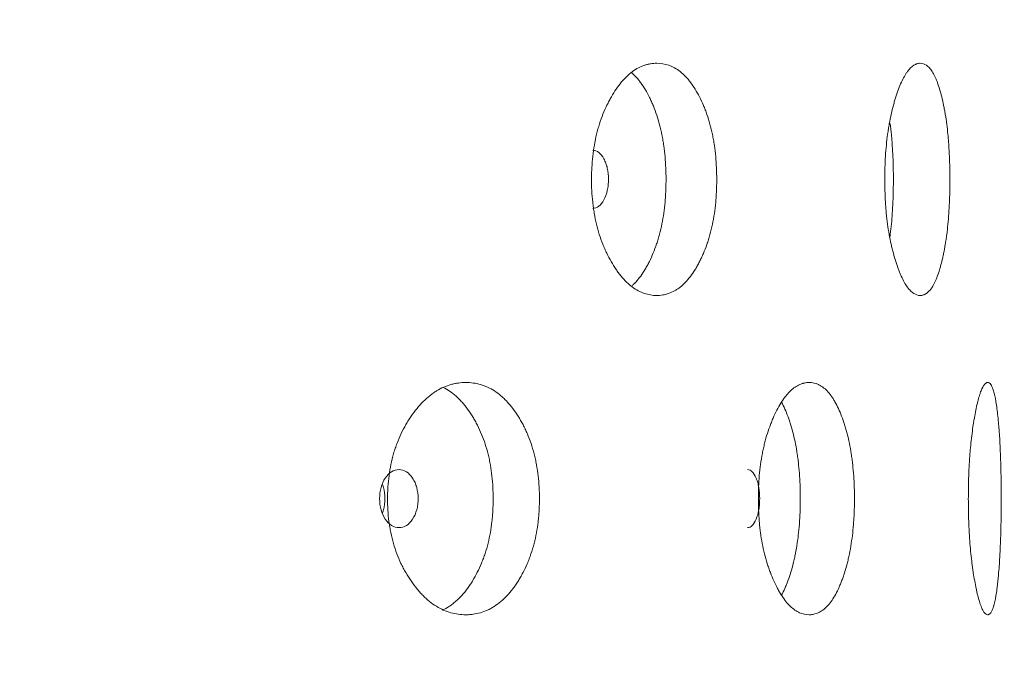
# Model space of a CAD drawing. Header units: millimetres. Extents: x 4 to 1188, y 1 to 840.
# Tile 131 of 203: x 737.26 to 742.11, y 397.43 to 400.57. Entities that reach past the tile are written whole.
import ezdxf

# ---------------------------------------------------------------- set-up
doc = ezdxf.new("R2010")
doc.units = ezdxf.units.MM
doc.layers.add('1', color=7, linetype='Continuous')
doc.styles.add('Arial Unicode MS', font='Arial Unicode MS')
doc.dimstyles.get("Standard").update_dxf_attribs({"dimtxt": 0.18, "dimasz": 0.18, "dimexe": 0.18, "dimexo": 0.0625, "dimgap": 0.09, "dimtad": 0, "dimtih": 1, "dimtoh": 1, "dimdec": 4, "dimzin": 0, "dimdsep": 46, "dimtxsty": 'Standard', "dimcen": 0.09, "dimadec": 0, "dimazin": 0, "dimtfac": 1, "dimtdec": 4, "dimtofl": 0, "dimtmove": 0, "dimatfit": 3, "dimfxl": 0, "dimtolj": 1, "dimtzin": 0, "dimarcsym": 0})

# ---------------------------------------------------------------- blocks, each defined once
blk = doc.blocks.new('_U11')
at = {"layer": '1', "color": 18, "lineweight": 35}
for p, q in [((743.0685, 423.5025), (763.1443, 423.5025)), ((761.1443, 423.5025), (761.1443, 282.0239)), ((742.4257, 282.0239), (763.1443, 282.0239))]:
    blk.add_line(p, q, dxfattribs=at)
at = {"layer": '1', "color": 18, "lineweight": 70}
for points in [[(761.1443, 423.5025), (761.9203, 420.0025), (760.3684, 420.0025)], [(761.1443, 282.0239), (760.3684, 285.5239), (761.9203, 285.5239)]]:
    blk.add_solid(points, dxfattribs=at)
at = {"layer": '1', "color": 18, "linetype": 'Continuous', "lineweight": 13, "insert": (760.3895, 347.4111), "char_height": 5, "attachment_point": 7, "rotation": 90, "line_spacing_factor": 1.047437, "style": 'Arial Unicode MS'}
blk.add_mtext('\\fArial Unicode MS|b0|i0;\\W1.0000;990', dxfattribs=at)

msp = doc.modelspace()

# ---------------------------------------------------------------- linework, layer by layer
at = {"layer": '1', "color": 154, "linetype": 'Continuous', "lineweight": 13}
for points, knots in [([(740.6942, 399.7881), (740.6942, 399.7857), (740.6942, 399.7834), (740.6942, 399.7786), (740.6941, 399.7714), (740.6939, 399.7548), (740.6931, 399.731), (740.692, 399.7121), (740.6911, 399.6979), (740.6907, 399.6932), (740.69, 399.6838), (740.6895, 399.6792), (740.6856, 399.6373), (740.6803, 399.6014), (740.6694, 399.5496), (740.6654, 399.5326), (740.6596, 399.5119), (740.6585, 399.5077), (740.6561, 399.4995), (740.6524, 399.4873), (740.6485, 399.4755), (740.6404, 399.4524), (740.6346, 399.4375), (740.6255, 399.4161), (740.6223, 399.4091), (740.6159, 399.3954), (740.6126, 399.3886), (740.6058, 399.3754), (740.6023, 399.3689), (740.5969, 399.3594), (740.5951, 399.3563), (740.5915, 399.3501), (740.5897, 399.3471), (740.5804, 399.3321), (740.5728, 399.3209), (740.549, 399.2896), (740.532, 399.272), (740.5116, 399.256), (740.5093, 399.2542), (740.5047, 399.2509), (740.4978, 399.2461), (740.4908, 399.2419), (740.4767, 399.2342), (740.4672, 399.2299), (740.4478, 399.2233), (740.4381, 399.2208), (740.4232, 399.2184), (740.4182, 399.2178), (740.4107, 399.2172), (740.4082, 399.217), (740.4031, 399.2168), (740.4006, 399.2168), (740.3779, 399.2168), (740.3578, 399.22), (740.3278, 399.2302), (740.3178, 399.2345), (740.2979, 399.2452), (740.2882, 399.2514), (740.2596, 399.2726), (740.2368, 399.2947), (740.2154, 399.322), (740.2069, 399.3333), (740.2027, 399.3392), (740.1904, 399.3573), (740.1825, 399.3699), (740.1674, 399.3963), (740.1601, 399.4101), (740.1497, 399.4316), (740.1446, 399.4426), (740.1397, 399.454), (740.1365, 399.4616), (740.135, 399.4655), (740.121, 399.5006), (740.1106, 399.5334), (740.0981, 399.5852), (740.0936, 399.6073), (740.0898, 399.6301), (740.0884, 399.6393), (740.0877, 399.6439), (740.0858, 399.6578), (740.0846, 399.6671), (740.0796, 399.7137), (740.0773, 399.7606), (740.078, 399.808), (740.0785, 399.827), (740.0789, 399.8365), (740.0804, 399.8649), (740.0819, 399.8836), (740.0881, 399.939), (740.0943, 399.975), (740.1039, 400.0144), (740.105, 400.0188), (740.1073, 400.0274), (740.1107, 400.0403), (740.1145, 400.0528), (740.1224, 400.0775), (740.1281, 400.0934), (740.1403, 400.124), (740.1468, 400.1389), (740.1572, 400.1603), (740.1608, 400.1674), (740.1663, 400.1777), (740.1681, 400.1812), (740.1719, 400.188), (740.1738, 400.1913), (740.1909, 400.2211), (740.2072, 400.245), (740.2333, 400.2763), (740.2423, 400.2861), (740.2539, 400.2972), (740.2562, 400.2994), (740.2609, 400.3036), (740.2632, 400.3056), (740.2703, 400.3116), (740.275, 400.3153), (740.2989, 400.3328), (740.3185, 400.343), (740.3434, 400.3514), (740.351, 400.3536), (740.3585, 400.3553), (740.3636, 400.3564), (740.3661, 400.3568), (740.3788, 400.3589), (740.3889, 400.3597), (740.4189, 400.3596), (740.4387, 400.3565), (740.4607, 400.3488), (740.4632, 400.3479), (740.468, 400.3459), (740.4752, 400.3429), (740.4918, 400.3345), (740.5147, 400.3192), (740.5364, 400.2993), (740.5511, 400.2831), (740.5572, 400.2756), (740.5613, 400.2705), (740.5633, 400.2679), (740.5814, 400.2441), (740.596, 400.2201), (740.6163, 400.1806), (740.6228, 400.1668), (740.6305, 400.1487), (740.632, 400.1451), (740.635, 400.1377), (740.6394, 400.1266), (740.6435, 400.1152), (740.6569, 400.0767), (740.6659, 400.0439), (740.675, 400.0003), (740.6767, 399.9915), (740.6798, 399.9736), (740.6813, 399.9645), (740.6853, 399.9374), (740.6875, 399.9191), (740.6926, 399.8637), (740.6942, 399.8262), (740.6942, 399.7881)], [0, 0, 0, 0, 0.001953, 0.001953, 0.003906, 0.007813, 0.015625, 0.023438, 0.023438, 0.027344, 0.027344, 0.03125, 0.03125, 0.0625, 0.0625, 0.078125, 0.078125, 0.082031, 0.082031, 0.085938, 0.09375, 0.09375, 0.109375, 0.109375, 0.117188, 0.117188, 0.125, 0.125, 0.132813, 0.132813, 0.136719, 0.136719, 0.140625, 0.140625, 0.15625, 0.15625, 0.1875, 0.1875, 0.191406, 0.191406, 0.195313, 0.203125, 0.203125, 0.21875, 0.21875, 0.234375, 0.234375, 0.242188, 0.242188, 0.246094, 0.246094, 0.25, 0.25, 0.28125, 0.28125, 0.296875, 0.296875, 0.3125, 0.3125, 0.34375, 0.351563, 0.351563, 0.359375, 0.359375, 0.375, 0.375, 0.390625, 0.390625, 0.398438, 0.402344, 0.402344, 0.40625, 0.40625, 0.4375, 0.4375, 0.453125, 0.457031, 0.457031, 0.460937, 0.460937, 0.46875, 0.46875, 0.5, 0.507812, 0.507812, 0.515625, 0.515625, 0.53125, 0.53125, 0.5625, 0.5625, 0.566406, 0.566406, 0.570313, 0.578125, 0.578125, 0.59375, 0.59375, 0.609375, 0.609375, 0.617187, 0.617187, 0.621094, 0.621094, 0.625, 0.625, 0.65625, 0.65625, 0.671875, 0.671875, 0.675781, 0.675781, 0.679687, 0.679687, 0.6875, 0.6875, 0.71875, 0.71875, 0.726562, 0.730469, 0.730469, 0.734375, 0.734375, 0.75, 0.75, 0.78125, 0.78125, 0.785156, 0.785156, 0.789062, 0.796875, 0.8125, 0.828125, 0.835937, 0.839844, 0.839844, 0.84375, 0.84375, 0.875, 0.875, 0.890625, 0.890625, 0.894531, 0.894531, 0.898437, 0.90625, 0.90625, 0.9375, 0.9375, 0.945312, 0.945312, 0.953125, 0.953125, 0.96875, 0.96875, 1, 1, 1, 1]), ([(741.8421, 399.7881), (741.8421, 399.7857), (741.8421, 399.7834), (741.8421, 399.7786), (741.8421, 399.7714), (741.842, 399.7548), (741.8416, 399.731), (741.8411, 399.7121), (741.8406, 399.6979), (741.8405, 399.6932), (741.8401, 399.6838), (741.8399, 399.6792), (741.8381, 399.6373), (741.8356, 399.6014), (741.8305, 399.5496), (741.8286, 399.5326), (741.8259, 399.5119), (741.8253, 399.5077), (741.8242, 399.4995), (741.8224, 399.4873), (741.8206, 399.4755), (741.8167, 399.4524), (741.814, 399.4375), (741.8096, 399.4161), (741.8081, 399.4091), (741.805, 399.3954), (741.8034, 399.3886), (741.8001, 399.3754), (741.7984, 399.3689), (741.7958, 399.3594), (741.795, 399.3563), (741.7932, 399.3501), (741.7923, 399.3471), (741.7878, 399.3321), (741.7841, 399.3209), (741.7724, 399.2896), (741.764, 399.272), (741.7537, 399.256), (741.7526, 399.2542), (741.7503, 399.2509), (741.7468, 399.2461), (741.7432, 399.2419), (741.7361, 399.2342), (741.7313, 399.2299), (741.7214, 399.2233), (741.7164, 399.2208), (741.7088, 399.2184), (741.7062, 399.2178), (741.7023, 399.2172), (741.701, 399.217), (741.6984, 399.2168), (741.697, 399.2168), (741.6853, 399.2168), (741.6747, 399.22), (741.6588, 399.2302), (741.6535, 399.2345), (741.6428, 399.2452), (741.6376, 399.2514), (741.6222, 399.2726), (741.6098, 399.2947), (741.5981, 399.322), (741.5934, 399.3333), (741.5911, 399.3392), (741.5844, 399.3573), (741.58, 399.3699), (741.5716, 399.3963), (741.5676, 399.4101), (741.5618, 399.4316), (741.559, 399.4426), (741.5563, 399.454), (741.5545, 399.4616), (741.5536, 399.4655), (741.5458, 399.5006), (741.54, 399.5334), (741.5329, 399.5852), (741.5303, 399.6073), (741.5282, 399.6301), (741.5274, 399.6393), (741.527, 399.6439), (741.5259, 399.6578), (741.5253, 399.6671), (741.5225, 399.7137), (741.5212, 399.7606), (741.5216, 399.808), (741.5218, 399.827), (741.5221, 399.8365), (741.5229, 399.8649), (741.5238, 399.8836), (741.5273, 399.939), (741.5308, 399.975), (741.5362, 400.0144), (741.5368, 400.0188), (741.5381, 400.0274), (741.54, 400.0403), (741.5421, 400.0528), (741.5465, 400.0775), (741.5497, 400.0934), (741.5566, 400.124), (741.5602, 400.1389), (741.566, 400.1603), (741.568, 400.1674), (741.571, 400.1777), (741.5721, 400.1812), (741.5741, 400.188), (741.5752, 400.1913), (741.5847, 400.2211), (741.5936, 400.245), (741.6079, 400.2763), (741.6128, 400.2861), (741.6191, 400.2972), (741.6204, 400.2994), (741.6229, 400.3036), (741.6242, 400.3056), (741.628, 400.3116), (741.6305, 400.3153), (741.6434, 400.3328), (741.6538, 400.343), (741.6671, 400.3514), (741.671, 400.3536), (741.675, 400.3553), (741.6777, 400.3564), (741.679, 400.3568), (741.6857, 400.3589), (741.6909, 400.3597), (741.7066, 400.3596), (741.7168, 400.3565), (741.728, 400.3488), (741.7292, 400.3479), (741.7317, 400.3459), (741.7354, 400.3429), (741.7438, 400.3345), (741.7553, 400.3192), (741.7661, 400.2993), (741.7734, 400.2831), (741.7764, 400.2756), (741.7784, 400.2705), (741.7794, 400.2679), (741.7883, 400.2441), (741.7954, 400.2201), (741.8052, 400.1806), (741.8083, 400.1668), (741.812, 400.1487), (741.8127, 400.1451), (741.8141, 400.1377), (741.8162, 400.1266), (741.8182, 400.1152), (741.8246, 400.0767), (741.8288, 400.0439), (741.8331, 400.0003), (741.8339, 399.9915), (741.8354, 399.9736), (741.8361, 399.9645), (741.8379, 399.9374), (741.839, 399.9191), (741.8414, 399.8637), (741.8421, 399.8262), (741.8421, 399.7881)], [0, 0, 0, 0, 0.001953, 0.001953, 0.003906, 0.007813, 0.015625, 0.023438, 0.023438, 0.027344, 0.027344, 0.03125, 0.03125, 0.0625, 0.0625, 0.078125, 0.078125, 0.082031, 0.082031, 0.085938, 0.09375, 0.09375, 0.109375, 0.109375, 0.117188, 0.117188, 0.125, 0.125, 0.132813, 0.132813, 0.136719, 0.136719, 0.140625, 0.140625, 0.15625, 0.15625, 0.1875, 0.1875, 0.191406, 0.191406, 0.195313, 0.203125, 0.203125, 0.21875, 0.21875, 0.234375, 0.234375, 0.242188, 0.242188, 0.246094, 0.246094, 0.25, 0.25, 0.28125, 0.28125, 0.296875, 0.296875, 0.3125, 0.3125, 0.34375, 0.351563, 0.351563, 0.359375, 0.359375, 0.375, 0.375, 0.390625, 0.390625, 0.398438, 0.402344, 0.402344, 0.40625, 0.40625, 0.4375, 0.4375, 0.453125, 0.457031, 0.457031, 0.460938, 0.460938, 0.46875, 0.46875, 0.5, 0.507813, 0.507813, 0.515625, 0.515625, 0.53125, 0.53125, 0.5625, 0.5625, 0.566406, 0.566406, 0.570313, 0.578125, 0.578125, 0.59375, 0.59375, 0.609375, 0.609375, 0.617187, 0.617187, 0.621094, 0.621094, 0.625, 0.625, 0.65625, 0.65625, 0.671875, 0.671875, 0.675781, 0.675781, 0.679688, 0.679688, 0.6875, 0.6875, 0.71875, 0.71875, 0.726563, 0.730469, 0.730469, 0.734375, 0.734375, 0.75, 0.75, 0.78125, 0.78125, 0.785156, 0.785156, 0.789063, 0.796875, 0.8125, 0.828125, 0.835938, 0.839844, 0.839844, 0.84375, 0.84375, 0.875, 0.875, 0.890625, 0.890625, 0.894531, 0.894531, 0.898438, 0.90625, 0.90625, 0.9375, 0.9375, 0.945313, 0.945313, 0.953125, 0.953125, 0.96875, 0.96875, 1, 1, 1, 1]), ([(740.2764, 400.3123), (740.2832, 400.3064), (740.294, 400.2958), (740.3046, 400.2836), (740.3127, 400.2737), (740.3167, 400.2685), (740.3283, 400.2525), (740.3358, 400.2411), (740.35, 400.217), (740.3568, 400.2043), (740.3667, 400.1844), (740.3715, 400.1742), (740.3761, 400.1637), (740.3792, 400.1566), (740.3807, 400.153), (740.3881, 400.1349), (740.3937, 400.12), (740.409, 400.0739), (740.4177, 400.0412), (740.4255, 400.0022), (740.4263, 399.9979), (740.4279, 399.9891), (740.4287, 399.9846), (740.431, 399.9713), (740.4324, 399.9624), (740.4362, 399.9355), (740.4382, 399.9174), (740.4431, 399.8628), (740.4447, 399.8257), (740.4447, 399.7881)], [0, 0, 0, 0, 0.066214, 0.108659, 0.108659, 0.151104, 0.151104, 0.235993, 0.235993, 0.320883, 0.320883, 0.363328, 0.38455, 0.38455, 0.405772, 0.405772, 0.490662, 0.490662, 0.660441, 0.660441, 0.681664, 0.681664, 0.702886, 0.702886, 0.745331, 0.745331, 0.830221, 0.830221, 1, 1, 1, 1]), ([(741.5482, 400.0635), (741.5505, 400.0451), (741.5526, 400.0262), (741.5549, 400.0022), (741.5553, 399.9979), (741.556, 399.9891), (741.5564, 399.9846), (741.5575, 399.9713), (741.5581, 399.9624), (741.5599, 399.9355), (741.5608, 399.9174), (741.5631, 399.8628), (741.5638, 399.8257), (741.5638, 399.7881)], [0, 0, 0, 0, 0.220425, 0.220425, 0.269148, 0.269148, 0.317872, 0.317872, 0.415319, 0.415319, 0.610212, 0.610212, 1, 1, 1, 1]), ([(740.0836, 399.6454), (740.0836, 399.6454), (740.0836, 399.6454), (740.1054, 399.6454), (740.1236, 399.6593), (740.1463, 399.7013), (740.1519, 399.7167), (740.1575, 399.7419), (740.1589, 399.7506), (740.1608, 399.7688), (740.1612, 399.7782), (740.1612, 399.8079), (740.1593, 399.8263), (740.1537, 399.8515), (740.1514, 399.8595), (740.1458, 399.8748), (740.1426, 399.8819), (740.1312, 399.903), (740.1228, 399.9135), (740.1045, 399.9275), (740.0947, 399.931), (740.0839, 399.931)], [0, 0, 0, 0, 0.000031, 0.000031, 0.250149, 0.250149, 0.375207, 0.375207, 0.437736, 0.437736, 0.500266, 0.500266, 0.625324, 0.625324, 0.687854, 0.687854, 0.750383, 0.750383, 0.875442, 0.875442, 1, 1, 1, 1]), ([(740.4447, 399.7881), (740.4447, 399.7858), (740.4447, 399.7834), (740.4446, 399.7787), (740.4446, 399.7717), (740.4443, 399.7552), (740.4436, 399.7318), (740.4426, 399.7131), (740.4417, 399.6991), (740.4413, 399.6944), (740.4406, 399.6851), (740.4402, 399.6805), (740.4365, 399.6391), (740.4314, 399.6035), (740.421, 399.552), (740.4171, 399.5352), (740.4117, 399.5145), (740.4105, 399.5104), (740.4082, 399.5022), (740.4047, 399.4901), (740.4009, 399.4782), (740.388, 399.4396), (740.3761, 399.4111), (740.3597, 399.3778), (740.3563, 399.3713), (740.3511, 399.3617), (740.3493, 399.3586), (740.3458, 399.3523), (740.344, 399.3493), (740.335, 399.3342), (740.3201, 399.3115), (740.3001, 399.287), (740.2858, 399.2727), (740.28, 399.2673), (740.2784, 399.2659)], [0, 0, 0, 0, 0.010707, 0.010707, 0.021413, 0.042827, 0.085653, 0.12848, 0.12848, 0.149893, 0.149893, 0.171306, 0.171306, 0.342612, 0.342612, 0.428266, 0.428266, 0.449679, 0.449679, 0.471092, 0.513919, 0.513919, 0.685225, 0.685225, 0.728051, 0.728051, 0.749465, 0.749465, 0.770878, 0.770878, 0.856531, 0.942184, 0.985011, 1, 1, 1, 1]), ([(741.5638, 399.7881), (741.5638, 399.7858), (741.5638, 399.7834), (741.5638, 399.7787), (741.5638, 399.7717), (741.5637, 399.7552), (741.5634, 399.7318), (741.5629, 399.7131), (741.5624, 399.6991), (741.5623, 399.6944), (741.562, 399.6851), (741.5618, 399.6805), (741.56, 399.6391), (741.5577, 399.6035), (741.5528, 399.552), (741.5509, 399.5352), (741.5484, 399.515), (741.5479, 399.5113), (741.5475, 399.5077)], [0, 0, 0, 0, 0.023937, 0.023937, 0.047874, 0.095749, 0.191498, 0.287246, 0.287246, 0.335121, 0.335121, 0.382995, 0.382995, 0.76599, 0.76599, 0.957488, 0.957488, 1, 1, 1, 1]), ([(739.8214, 398.2167), (739.8214, 398.2143), (739.8214, 398.2119), (739.8214, 398.2072), (739.8213, 398.2), (739.821, 398.1833), (739.82, 398.1596), (739.8187, 398.1407), (739.8175, 398.1265), (739.817, 398.1218), (739.8161, 398.1124), (739.8156, 398.1077), (739.8107, 398.0659), (739.8041, 398.03), (739.7907, 397.9781), (739.7856, 397.9612), (739.7785, 397.9404), (739.7771, 397.9363), (739.7741, 397.9281), (739.7696, 397.9159), (739.7647, 397.9041), (739.7548, 397.8809), (739.7476, 397.8661), (739.7363, 397.8447), (739.7325, 397.8377), (739.7245, 397.8239), (739.7204, 397.8172), (739.7121, 397.804), (739.7078, 397.7975), (739.7012, 397.788), (739.699, 397.7848), (739.6945, 397.7787), (739.6923, 397.7756), (739.6809, 397.7607), (739.6715, 397.7495), (739.6423, 397.7182), (739.6215, 397.7005), (739.5965, 397.6845), (739.5937, 397.6828), (739.5881, 397.6795), (739.5796, 397.6747), (739.5711, 397.6705), (739.5539, 397.6627), (739.5423, 397.6585), (739.5188, 397.6518), (739.5069, 397.6494), (739.4888, 397.6469), (739.4827, 397.6463), (739.4736, 397.6457), (739.4705, 397.6456), (739.4644, 397.6454), (739.4614, 397.6454), (739.4339, 397.6454), (739.4095, 397.6485), (739.3733, 397.6588), (739.3612, 397.6631), (739.3372, 397.6737), (739.3255, 397.6799), (739.2911, 397.7012), (739.2637, 397.7233), (739.238, 397.7506), (739.2278, 397.7619), (739.2228, 397.7678), (739.2081, 397.7858), (739.1986, 397.7985), (739.1805, 397.8249), (739.1718, 397.8386), (739.1594, 397.8602), (739.1533, 397.8712), (739.1475, 397.8825), (739.1437, 397.8902), (739.1418, 397.8941), (739.1252, 397.9291), (739.1128, 397.962), (739.0979, 398.0138), (739.0925, 398.0359), (739.088, 398.0587), (739.0863, 398.0679), (739.0855, 398.0725), (739.0832, 398.0864), (739.0818, 398.0957), (739.0759, 398.1423), (739.0732, 398.1892), (739.074, 398.2366), (739.0746, 398.2556), (739.075, 398.2651), (739.0768, 398.2934), (739.0787, 398.3121), (739.086, 398.3675), (739.0934, 398.4036), (739.1048, 398.443), (739.1061, 398.4474), (739.1088, 398.456), (739.113, 398.4689), (739.1174, 398.4814), (739.1268, 398.5061), (739.1336, 398.5219), (739.1482, 398.5526), (739.156, 398.5674), (739.1684, 398.5889), (739.1727, 398.5959), (739.1793, 398.6063), (739.1815, 398.6097), (739.186, 398.6165), (739.1882, 398.6199), (739.2087, 398.6497), (739.2282, 398.6735), (739.2595, 398.7049), (739.2703, 398.7146), (739.2842, 398.7258), (739.287, 398.7279), (739.2927, 398.7321), (739.2955, 398.7342), (739.304, 398.7402), (739.3097, 398.7439), (739.3384, 398.7614), (739.362, 398.7716), (739.3921, 398.78), (739.4012, 398.7822), (739.4104, 398.7839), (739.4165, 398.785), (739.4196, 398.7854), (739.4349, 398.7875), (739.4471, 398.7882), (739.4836, 398.7882), (739.5076, 398.7851), (739.5344, 398.7774), (739.5374, 398.7765), (739.5433, 398.7745), (739.5521, 398.7714), (739.5724, 398.7631), (739.6003, 398.7477), (739.6269, 398.7279), (739.6449, 398.7117), (739.6524, 398.7042), (739.6574, 398.6991), (739.6599, 398.6965), (739.682, 398.6727), (739.7, 398.6487), (739.725, 398.6091), (739.733, 398.5954), (739.7425, 398.5773), (739.7444, 398.5736), (739.7481, 398.5663), (739.7535, 398.5552), (739.7586, 398.5438), (739.7751, 398.5052), (739.7863, 398.4725), (739.7975, 398.4289), (739.7996, 398.4201), (739.8035, 398.4021), (739.8053, 398.3931), (739.8103, 398.3659), (739.813, 398.3476), (739.8194, 398.2923), (739.8214, 398.2548), (739.8214, 398.2167)], [0, 0, 0, 0, 0.001953, 0.001953, 0.003906, 0.007812, 0.015625, 0.023437, 0.023437, 0.027344, 0.027344, 0.03125, 0.03125, 0.0625, 0.0625, 0.078125, 0.078125, 0.082031, 0.082031, 0.085937, 0.09375, 0.09375, 0.109375, 0.109375, 0.117187, 0.117187, 0.125, 0.125, 0.132812, 0.132812, 0.136719, 0.136719, 0.140625, 0.140625, 0.15625, 0.15625, 0.1875, 0.1875, 0.191406, 0.191406, 0.195312, 0.203125, 0.203125, 0.21875, 0.21875, 0.234375, 0.234375, 0.242187, 0.242187, 0.246094, 0.246094, 0.25, 0.25, 0.28125, 0.28125, 0.296875, 0.296875, 0.3125, 0.3125, 0.34375, 0.351562, 0.351562, 0.359375, 0.359375, 0.375, 0.375, 0.390625, 0.390625, 0.398437, 0.402344, 0.402344, 0.40625, 0.40625, 0.4375, 0.4375, 0.453125, 0.457031, 0.457031, 0.460937, 0.460937, 0.46875, 0.46875, 0.5, 0.507812, 0.507812, 0.515625, 0.515625, 0.53125, 0.53125, 0.5625, 0.5625, 0.566406, 0.566406, 0.570312, 0.578125, 0.578125, 0.59375, 0.59375, 0.609375, 0.609375, 0.617187, 0.617187, 0.621094, 0.621094, 0.625, 0.625, 0.65625, 0.65625, 0.671875, 0.671875, 0.675781, 0.675781, 0.679687, 0.679687, 0.6875, 0.6875, 0.71875, 0.71875, 0.726562, 0.730469, 0.730469, 0.734375, 0.734375, 0.75, 0.75, 0.78125, 0.78125, 0.785156, 0.785156, 0.789062, 0.796875, 0.8125, 0.828125, 0.835937, 0.839844, 0.839844, 0.84375, 0.84375, 0.875, 0.875, 0.890625, 0.890625, 0.894531, 0.894531, 0.898437, 0.90625, 0.90625, 0.9375, 0.9375, 0.945312, 0.945312, 0.953125, 0.953125, 0.96875, 0.96875, 1, 1, 1, 1]), ([(741.3722, 398.2167), (741.3722, 398.2143), (741.3722, 398.2119), (741.3722, 398.2072), (741.3722, 398.2), (741.372, 398.1833), (741.3714, 398.1596), (741.3706, 398.1407), (741.3699, 398.1265), (741.3696, 398.1218), (741.3691, 398.1124), (741.3687, 398.1077), (741.3658, 398.0659), (741.3619, 398.03), (741.3538, 397.9781), (741.3508, 397.9612), (741.3466, 397.9404), (741.3457, 397.9363), (741.3439, 397.9281), (741.3411, 397.9159), (741.3382, 397.9041), (741.3322, 397.8809), (741.3279, 397.8661), (741.3211, 397.8447), (741.3187, 397.8377), (741.3139, 397.8239), (741.3114, 397.8172), (741.3063, 397.804), (741.3037, 397.7975), (741.2997, 397.788), (741.2984, 397.7848), (741.2956, 397.7787), (741.2943, 397.7756), (741.2873, 397.7607), (741.2816, 397.7495), (741.2637, 397.7182), (741.2509, 397.7005), (741.2353, 397.6845), (741.2336, 397.6828), (741.2301, 397.6795), (741.2249, 397.6747), (741.2196, 397.6705), (741.2089, 397.6627), (741.2016, 397.6585), (741.1869, 397.6518), (741.1794, 397.6494), (741.168, 397.6469), (741.1642, 397.6463), (741.1584, 397.6457), (741.1565, 397.6456), (741.1526, 397.6454), (741.1507, 397.6454), (741.1333, 397.6454), (741.1178, 397.6485), (741.0946, 397.6588), (741.0869, 397.6631), (741.0715, 397.6737), (741.0639, 397.6799), (741.0417, 397.7012), (741.024, 397.7233), (741.0072, 397.7506), (741.0006, 397.7619), (740.9973, 397.7678), (740.9877, 397.7858), (740.9815, 397.7985), (740.9696, 397.8249), (740.9639, 397.8386), (740.9557, 397.8602), (740.9517, 397.8712), (740.9479, 397.8825), (740.9454, 397.8902), (740.9441, 397.8941), (740.9332, 397.9291), (740.925, 397.962), (740.9151, 398.0138), (740.9115, 398.0359), (740.9085, 398.0587), (740.9074, 398.0679), (740.9069, 398.0725), (740.9053, 398.0864), (740.9044, 398.0957), (740.9005, 398.1423), (740.8987, 398.1892), (740.8992, 398.2366), (740.8996, 398.2556), (740.8999, 398.2651), (740.9011, 398.2934), (740.9023, 398.3121), (740.9072, 398.3675), (740.9121, 398.4036), (740.9197, 398.443), (740.9205, 398.4474), (740.9223, 398.456), (740.9251, 398.4689), (740.928, 398.4814), (740.9342, 398.5061), (740.9387, 398.5219), (740.9483, 398.5526), (740.9535, 398.5674), (740.9617, 398.5889), (740.9645, 398.5959), (740.9688, 398.6063), (740.9702, 398.6097), (740.9732, 398.6165), (740.9747, 398.6199), (740.9881, 398.6497), (741.0008, 398.6735), (741.0212, 398.7049), (741.0282, 398.7146), (741.0373, 398.7258), (741.0391, 398.7279), (741.0427, 398.7321), (741.0445, 398.7342), (741.05, 398.7402), (741.0537, 398.7439), (741.0723, 398.7614), (741.0874, 398.7716), (741.1067, 398.78), (741.1125, 398.7822), (741.1184, 398.7839), (741.1223, 398.785), (741.1242, 398.7854), (741.134, 398.7875), (741.1417, 398.7882), (741.1648, 398.7882), (741.1799, 398.7851), (741.1967, 398.7774), (741.1986, 398.7765), (741.2022, 398.7745), (741.2078, 398.7714), (741.2204, 398.7631), (741.2377, 398.7477), (741.2542, 398.7279), (741.2652, 398.7117), (741.2699, 398.7042), (741.2729, 398.6991), (741.2745, 398.6965), (741.288, 398.6727), (741.299, 398.6487), (741.3142, 398.6091), (741.319, 398.5954), (741.3248, 398.5773), (741.3259, 398.5736), (741.3282, 398.5663), (741.3314, 398.5552), (741.3345, 398.5438), (741.3445, 398.5052), (741.3512, 398.4725), (741.3579, 398.4289), (741.3592, 398.4201), (741.3616, 398.4021), (741.3626, 398.3931), (741.3656, 398.3659), (741.3672, 398.3476), (741.371, 398.2923), (741.3722, 398.2548), (741.3722, 398.2167)], [0, 0, 0, 0, 0.001953, 0.001953, 0.003906, 0.007812, 0.015625, 0.023437, 0.023437, 0.027344, 0.027344, 0.03125, 0.03125, 0.0625, 0.0625, 0.078125, 0.078125, 0.082031, 0.082031, 0.085937, 0.09375, 0.09375, 0.109375, 0.109375, 0.117187, 0.117187, 0.125, 0.125, 0.132812, 0.132812, 0.136719, 0.136719, 0.140625, 0.140625, 0.15625, 0.15625, 0.1875, 0.1875, 0.191406, 0.191406, 0.195312, 0.203125, 0.203125, 0.21875, 0.21875, 0.234375, 0.234375, 0.242187, 0.242187, 0.246094, 0.246094, 0.25, 0.25, 0.28125, 0.28125, 0.296875, 0.296875, 0.3125, 0.3125, 0.34375, 0.351563, 0.351563, 0.359375, 0.359375, 0.375, 0.375, 0.390625, 0.390625, 0.398438, 0.402344, 0.402344, 0.40625, 0.40625, 0.4375, 0.4375, 0.453125, 0.457031, 0.457031, 0.460938, 0.460938, 0.46875, 0.46875, 0.5, 0.507813, 0.507813, 0.515625, 0.515625, 0.53125, 0.53125, 0.5625, 0.5625, 0.566406, 0.566406, 0.570313, 0.578125, 0.578125, 0.59375, 0.59375, 0.609375, 0.609375, 0.617188, 0.617188, 0.621094, 0.621094, 0.625, 0.625, 0.65625, 0.65625, 0.671875, 0.671875, 0.675781, 0.675781, 0.679688, 0.679688, 0.6875, 0.6875, 0.71875, 0.71875, 0.726563, 0.730469, 0.730469, 0.734375, 0.734375, 0.75, 0.75, 0.78125, 0.78125, 0.785156, 0.785156, 0.789063, 0.796875, 0.8125, 0.828125, 0.835938, 0.839844, 0.839844, 0.84375, 0.84375, 0.875, 0.875, 0.890625, 0.890625, 0.894531, 0.894531, 0.898438, 0.90625, 0.90625, 0.9375, 0.9375, 0.945312, 0.945312, 0.953125, 0.953125, 0.96875, 0.96875, 1, 1, 1, 1]), ([(742.0948, 398.2167), (742.0948, 398.2143), (742.0948, 398.2119), (742.0947, 398.2072), (742.0947, 398.2), (742.0947, 398.1833), (742.0945, 398.1596), (742.0944, 398.1407), (742.0942, 398.1265), (742.0941, 398.1218), (742.094, 398.1124), (742.0939, 398.1077), (742.0932, 398.0659), (742.0922, 398.03), (742.0901, 397.9781), (742.0894, 397.9612), (742.0883, 397.9404), (742.088, 397.9363), (742.0876, 397.9281), (742.0868, 397.9159), (742.0861, 397.9041), (742.0845, 397.8809), (742.0833, 397.8661), (742.0815, 397.8447), (742.0808, 397.8377), (742.0795, 397.8239), (742.0788, 397.8172), (742.0774, 397.804), (742.0767, 397.7975), (742.0756, 397.788), (742.0752, 397.7848), (742.0744, 397.7787), (742.074, 397.7756), (742.0721, 397.7607), (742.0704, 397.7495), (742.0652, 397.7182), (742.0613, 397.7005), (742.0565, 397.6845), (742.056, 397.6828), (742.0549, 397.6795), (742.0533, 397.6747), (742.0516, 397.6705), (742.0482, 397.6627), (742.0459, 397.6585), (742.0411, 397.6518), (742.0386, 397.6494), (742.0348, 397.6469), (742.0335, 397.6463), (742.0316, 397.6457), (742.0309, 397.6456), (742.0296, 397.6454), (742.029, 397.6454), (742.023, 397.6454), (742.0176, 397.6485), (742.0093, 397.6588), (742.0065, 397.6631), (742.0008, 397.6737), (741.998, 397.6799), (741.9897, 397.7012), (741.983, 397.7233), (741.9765, 397.7506), (741.9739, 397.7619), (741.9726, 397.7678), (741.9688, 397.7858), (741.9664, 397.7985), (741.9617, 397.8249), (741.9594, 397.8386), (741.9561, 397.8602), (741.9545, 397.8712), (741.9529, 397.8825), (741.9519, 397.8902), (741.9514, 397.8941), (741.947, 397.9291), (741.9436, 397.962), (741.9395, 398.0138), (741.938, 398.0359), (741.9368, 398.0587), (741.9363, 398.0679), (741.9361, 398.0725), (741.9355, 398.0864), (741.9351, 398.0957), (741.9334, 398.1423), (741.9327, 398.1892), (741.9329, 398.2366), (741.9331, 398.2556), (741.9332, 398.2651), (741.9337, 398.2934), (741.9342, 398.3121), (741.9362, 398.3675), (741.9383, 398.4036), (741.9414, 398.443), (741.9418, 398.4474), (741.9425, 398.456), (741.9436, 398.4689), (741.9448, 398.4814), (741.9474, 398.5061), (741.9492, 398.5219), (741.9531, 398.5526), (741.9552, 398.5674), (741.9585, 398.5889), (741.9596, 398.5959), (741.9613, 398.6063), (741.9619, 398.6097), (741.9631, 398.6165), (741.9637, 398.6199), (741.969, 398.6497), (741.974, 398.6735), (741.9819, 398.7049), (741.9846, 398.7146), (741.988, 398.7258), (741.9887, 398.7279), (741.9901, 398.7321), (741.9908, 398.7342), (741.9928, 398.7402), (741.9942, 398.7439), (742.0011, 398.7614), (742.0067, 398.7716), (742.0136, 398.78), (742.0157, 398.7822), (742.0177, 398.7839), (742.0191, 398.785), (742.0198, 398.7854), (742.0232, 398.7875), (742.0259, 398.7882), (742.0338, 398.7882), (742.0388, 398.7851), (742.0443, 398.7774), (742.0449, 398.7765), (742.0461, 398.7745), (742.0479, 398.7714), (742.0519, 398.7631), (742.0573, 398.7477), (742.0623, 398.7279), (742.0656, 398.7117), (742.067, 398.7042), (742.0679, 398.6991), (742.0683, 398.6965), (742.0723, 398.6727), (742.0754, 398.6487), (742.0796, 398.6091), (742.0809, 398.5954), (742.0825, 398.5773), (742.0828, 398.5736), (742.0834, 398.5663), (742.0843, 398.5552), (742.0851, 398.5438), (742.0877, 398.5052), (742.0895, 398.4725), (742.0912, 398.4289), (742.0915, 398.4201), (742.0921, 398.4021), (742.0924, 398.3931), (742.0931, 398.3659), (742.0935, 398.3476), (742.0945, 398.2923), (742.0947, 398.2548), (742.0948, 398.2167)], [0, 0, 0, 0, 0.001953, 0.001953, 0.003906, 0.007812, 0.015625, 0.023437, 0.023437, 0.027344, 0.027344, 0.03125, 0.03125, 0.0625, 0.0625, 0.078125, 0.078125, 0.082031, 0.082031, 0.085937, 0.09375, 0.09375, 0.109375, 0.109375, 0.117187, 0.117187, 0.125, 0.125, 0.132812, 0.132812, 0.136719, 0.136719, 0.140625, 0.140625, 0.15625, 0.15625, 0.1875, 0.1875, 0.191406, 0.191406, 0.195312, 0.203125, 0.203125, 0.21875, 0.21875, 0.234375, 0.234375, 0.242187, 0.242187, 0.246094, 0.246094, 0.25, 0.25, 0.28125, 0.28125, 0.296875, 0.296875, 0.3125, 0.3125, 0.34375, 0.351562, 0.351562, 0.359375, 0.359375, 0.375, 0.375, 0.390625, 0.390625, 0.398437, 0.402344, 0.402344, 0.40625, 0.40625, 0.4375, 0.4375, 0.453125, 0.457031, 0.457031, 0.460937, 0.460937, 0.46875, 0.46875, 0.5, 0.507812, 0.507812, 0.515625, 0.515625, 0.53125, 0.53125, 0.5625, 0.5625, 0.566406, 0.566406, 0.570312, 0.578125, 0.578125, 0.59375, 0.59375, 0.609375, 0.609375, 0.617187, 0.617187, 0.621094, 0.621094, 0.625, 0.625, 0.65625, 0.65625, 0.671875, 0.671875, 0.675781, 0.675781, 0.679687, 0.679687, 0.6875, 0.6875, 0.71875, 0.71875, 0.726562, 0.730469, 0.730469, 0.734375, 0.734375, 0.75, 0.75, 0.78125, 0.78125, 0.785156, 0.785156, 0.789062, 0.796875, 0.8125, 0.828125, 0.835937, 0.839844, 0.839844, 0.84375, 0.84375, 0.875, 0.875, 0.890625, 0.890625, 0.894531, 0.894531, 0.898437, 0.90625, 0.90625, 0.9375, 0.9375, 0.945312, 0.945312, 0.953125, 0.953125, 0.96875, 0.96875, 1, 1, 1, 1]), ([(739.348, 398.7639), (739.3587, 398.7587), (739.3801, 398.7464), (739.4058, 398.7264), (739.4209, 398.7122), (739.4309, 398.7022), (739.4357, 398.6971), (739.45, 398.681), (739.4592, 398.6696), (739.4767, 398.6456), (739.4851, 398.6329), (739.4972, 398.613), (739.5032, 398.6028), (739.5089, 398.5923), (739.5127, 398.5852), (739.5145, 398.5816), (739.5237, 398.5635), (739.5305, 398.5486), (739.5495, 398.5024), (739.5602, 398.4698), (739.5699, 398.4308), (739.5709, 398.4264), (739.5729, 398.4176), (739.5739, 398.4132), (739.5767, 398.3999), (739.5784, 398.391), (739.5831, 398.3641), (739.5857, 398.346), (739.5917, 398.2913), (739.5936, 398.2543), (739.5936, 398.2167)], [0, 0, 0, 0, 0.073788, 0.150973, 0.189565, 0.189565, 0.228157, 0.228157, 0.305341, 0.305341, 0.382525, 0.382525, 0.421118, 0.440414, 0.440414, 0.45971, 0.45971, 0.536894, 0.536894, 0.691263, 0.691263, 0.710559, 0.710559, 0.729855, 0.729855, 0.768447, 0.768447, 0.845631, 0.845631, 1, 1, 1, 1]), ([(741.0131, 398.6915), (741.0189, 398.6809), (741.0245, 398.6696), (741.0352, 398.6456), (741.0403, 398.6329), (741.0477, 398.613), (741.0513, 398.6028), (741.0547, 398.5923), (741.057, 398.5852), (741.0581, 398.5816), (741.0637, 398.5635), (741.0678, 398.5486), (741.0793, 398.5024), (741.0857, 398.4698), (741.0915, 398.4308), (741.0921, 398.4264), (741.0933, 398.4176), (741.0939, 398.4132), (741.0956, 398.3999), (741.0966, 398.391), (741.0994, 398.3641), (741.1009, 398.346), (741.1046, 398.2913), (741.1057, 398.2543), (741.1057, 398.2167)], [0, 0, 0, 0, 0.09946, 0.09946, 0.19952, 0.19952, 0.24955, 0.274565, 0.274565, 0.29958, 0.29958, 0.39964, 0.39964, 0.59976, 0.59976, 0.624775, 0.624775, 0.64979, 0.64979, 0.69982, 0.69982, 0.79988, 0.79988, 1, 1, 1, 1]), ([(739.0346, 398.2168), (739.0346, 398.1972), (739.0369, 398.179), (739.0462, 398.1454), (739.0531, 398.1303), (739.072, 398.1021), (739.0824, 398.0916), (739.1049, 398.0775), (739.1169, 398.074), (739.1563, 398.074), (739.1785, 398.0879), (739.2061, 398.1298), (739.2129, 398.1452), (739.2198, 398.1704), (739.2215, 398.1792), (739.2237, 398.1974), (739.2243, 398.2067), (739.2242, 398.2365), (739.2219, 398.2548), (739.2151, 398.28), (739.2123, 398.2881), (739.2055, 398.3034), (739.2016, 398.3105), (739.1877, 398.3316), (739.1775, 398.3421), (739.1553, 398.3561), (739.1434, 398.3596), (739.1039, 398.3595), (739.0812, 398.3454), (739.0441, 398.2899), (739.0348, 398.256), (739.0346, 398.2168)], [0, 0, 0, 0, 0.0625, 0.0625, 0.125, 0.125, 0.1875, 0.1875, 0.25, 0.25, 0.375, 0.375, 0.4375, 0.4375, 0.46875, 0.46875, 0.5, 0.5, 0.5625, 0.5625, 0.59375, 0.59375, 0.625, 0.625, 0.6875, 0.6875, 0.75, 0.75, 0.875, 0.875, 1, 1, 1, 1]), ([(740.8463, 398.074), (740.8463, 398.074), (740.8463, 398.074), (740.863, 398.074), (740.8769, 398.0879), (740.8942, 398.1298), (740.8985, 398.1452), (740.9028, 398.1704), (740.9039, 398.1792), (740.9053, 398.1974), (740.9057, 398.2067), (740.9056, 398.2365), (740.9042, 398.2548), (740.8999, 398.28), (740.8982, 398.2881), (740.8939, 398.3034), (740.8915, 398.3105), (740.8827, 398.3316), (740.8763, 398.3421), (740.8623, 398.3561), (740.8548, 398.3596), (740.8465, 398.3596)], [0, 0, 0, 0, 0.000031, 0.000031, 0.250149, 0.250149, 0.375207, 0.375207, 0.437736, 0.437736, 0.500266, 0.500266, 0.625324, 0.625324, 0.687854, 0.687854, 0.750383, 0.750383, 0.875442, 0.875442, 1, 1, 1, 1]), ([(739.0492, 398.1472), (739.051, 398.152), (739.0578, 398.1737), (739.0627, 398.2168), (739.0578, 398.2598), (739.0509, 398.2816), (739.0492, 398.2863)], [0, 0, 0, 0, 0.114346, 0.499401, 0.887231, 1, 1, 1, 1]), ([(739.5936, 398.2167), (739.5936, 398.2143), (739.5936, 398.212), (739.5936, 398.2073), (739.5935, 398.2002), (739.5932, 398.1838), (739.5923, 398.1603), (739.5911, 398.1416), (739.5899, 398.1276), (739.5895, 398.123), (739.5886, 398.1137), (739.5881, 398.1091), (739.5835, 398.0677), (739.5772, 398.0321), (739.5644, 397.9806), (739.5595, 397.9637), (739.5528, 397.9431), (739.5514, 397.939), (739.5485, 397.9308), (739.5441, 397.9186), (739.5395, 397.9068), (739.5235, 397.8682), (739.5088, 397.8396), (739.4886, 397.8064), (739.4844, 397.7999), (739.478, 397.7903), (739.4759, 397.7871), (739.4715, 397.7809), (739.4694, 397.7778), (739.4583, 397.7627), (739.44, 397.7401), (739.4154, 397.7156), (739.3972, 397.7006), (739.3892, 397.6947), (739.3838, 397.6908), (739.3811, 397.6889), (739.3666, 397.6794), (739.3547, 397.6727), (739.3426, 397.6672)], [0, 0, 0, 0, 0.009561, 0.009561, 0.019122, 0.038244, 0.076488, 0.114732, 0.114732, 0.133853, 0.133853, 0.152975, 0.152975, 0.305951, 0.305951, 0.382438, 0.382438, 0.40156, 0.40156, 0.420682, 0.458926, 0.458926, 0.611901, 0.611901, 0.650145, 0.650145, 0.669267, 0.669267, 0.688389, 0.688389, 0.764877, 0.841365, 0.879608, 0.89873, 0.89873, 0.917852, 0.917852, 1, 1, 1, 1]), ([(741.1057, 398.2167), (741.1057, 398.2143), (741.1057, 398.212), (741.1057, 398.2073), (741.1056, 398.2002), (741.1055, 398.1838), (741.1049, 398.1603), (741.1042, 398.1416), (741.1035, 398.1276), (741.1032, 398.123), (741.1027, 398.1137), (741.1024, 398.1091), (741.0996, 398.0677), (741.0959, 398.0321), (741.0882, 397.9806), (741.0853, 397.9637), (741.0812, 397.9431), (741.0804, 397.939), (741.0787, 397.9308), (741.076, 397.9186), (741.0732, 397.9068), (741.0636, 397.8682), (741.0547, 397.8396), (741.0424, 397.8064), (741.0399, 397.7999), (741.036, 397.7903), (741.0347, 397.7871), (741.032, 397.7809), (741.0307, 397.7778), (741.0243, 397.7636), (741.0191, 397.753), (741.0137, 397.7431)], [0, 0, 0, 0, 0.012588, 0.012588, 0.025176, 0.050352, 0.100705, 0.151057, 0.151057, 0.176234, 0.176234, 0.20141, 0.20141, 0.40282, 0.40282, 0.503525, 0.503525, 0.528701, 0.528701, 0.553877, 0.60423, 0.60423, 0.805639, 0.805639, 0.855992, 0.855992, 0.881168, 0.881168, 0.906344, 0.906344, 1, 1, 1, 1])]:
    msp.add_open_spline(points, degree=3, knots=knots, dxfattribs=at)

# ---------------------------------------------------------------- dimensions: what is measured, and where the dimension line sits
at = {"layer": '1', "color": 18, "linetype": 'Continuous', "lineweight": 13}
dim = msp.add_linear_dim(base=(761.1443, 282.0239), p1=(737.2629, 423.5025), p2=(741.4257, 282.0239), angle=90, dimstyle='Standard', override={"dimtxt": 5, "dimasz": 3.5, "dimexe": 2, "dimexo": 1, "dimgap": 2.5, "dimtad": 1, "dimtih": 0, "dimtoh": 0, "dimdec": 0, "dimlfac": 7, "dimzin": 8, "dimdsep": 44, "dimlunit": 2, "dimtxsty": 'Arial Unicode MS', "dimsah": 1, "dimse1": 0, "dimse2": 0, "dimsd1": 0, "dimsd2": 0, "dimclrd": 18, "dimclre": 18, "dimclrt": 18, "dimtol": 0, "dimtm": -0.1, "dimtfac": 0.4, "dimtdec": 2, "dimtofl": 1, "dimtmove": 0, "dimtzin": 8, "dimlwd": 35, "dimlwe": 35}, dxfattribs=at)
dim.commit()
dim.dimension.update_dxf_attribs({"geometry": '_U11', "text_midpoint": (761.1443, 352.7632), "dimtype": 160})

doc.saveas('drawing.dxf')
